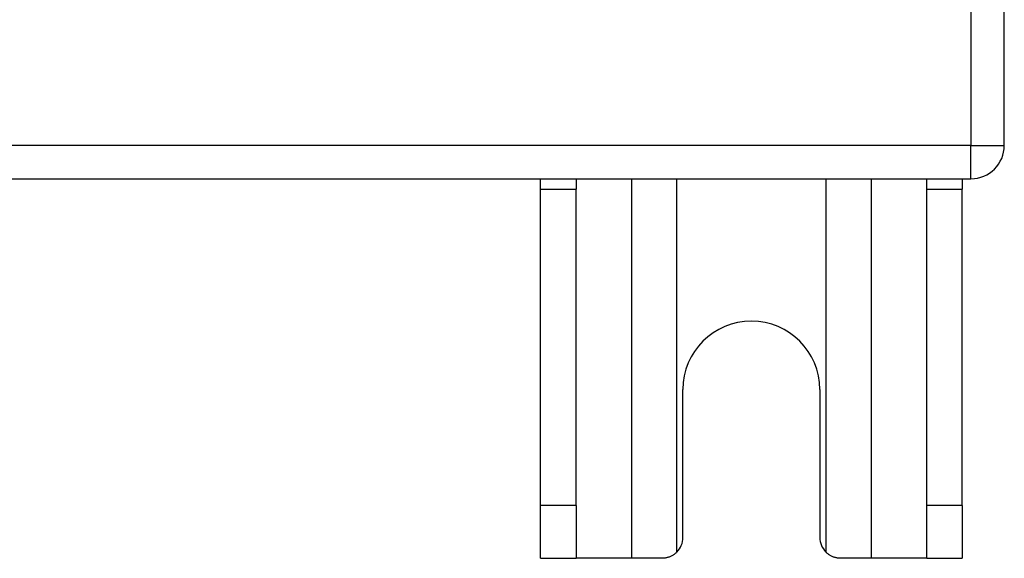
# Model space of a CAD drawing. Header units: inches. Extents: x 12 to 235, y 17 to 142.
# Tile 23 of 117: x 127.7 to 130.62, y 49.53 to 51.13. Entities that reach past the tile are written whole.
import ezdxf

# ---------------------------------------------------------------- set-up
doc = ezdxf.new("R2010")
doc.units = ezdxf.units.IN
doc.header["$MEASUREMENT"] = 0
doc.layers.add('Visible Edges(ANSI)', color=7, linetype='Continuous', lineweight=25)
doc.layers.add('Visible Tangent Edges(ANSI)', color=7, linetype='Continuous', lineweight=25)

msp = doc.modelspace()

# ---------------------------------------------------------------- linework, layer by layer
at = {"layer": 'Visible Edges(ANSI)'}
for p, q in [((130.6171, 50.7584), (130.6171, 110.5604)), ((94.7161, 50.6594), (130.5181, 50.6594)), ((129.2421, 50.6284), (129.2421, 50.6594)), ((129.3471, 50.6594), (129.3471, 50.6284)), ((130.3871, 50.6284), (130.3871, 50.6594)), ((130.4921, 50.6594), (130.4921, 50.6284)), ((129.2421, 49.6904), (129.2421, 50.6284)), ((129.3471, 49.6904), (129.3471, 50.6284)), ((130.3871, 49.6904), (130.3871, 50.6284)), ((130.4921, 49.6904), (130.4921, 50.6284)), ((129.6641, 49.5964), (129.6641, 50.0344)), ((130.0701, 50.0344), (130.0701, 49.5964)), ((129.2421, 49.5344), (129.2421, 49.6904)), ((129.3471, 49.6904), (129.3471, 49.5344)), ((130.3871, 49.5344), (130.3871, 49.6904)), ((130.4921, 49.6904), (130.4921, 49.5344)), ((129.2421, 49.5344), (129.3471, 49.5344)), ((129.5112, 49.5344), (129.3471, 49.5344)), ((129.6021, 49.5344), (129.5112, 49.5344)), ((130.2229, 49.5344), (130.1321, 49.5344)), ((130.3871, 49.5344), (130.2229, 49.5344)), ((130.3871, 49.5344), (130.4921, 49.5344))]:
    msp.add_line(p, q, dxfattribs=at)
at = {"layer": 'Visible Edges(ANSI)', "flags": 128}
for points in [[(129.6459, 49.5525), (129.6444, 49.5511), (129.6429, 49.5497), (129.6414, 49.5484), (129.6398, 49.5472), (129.6381, 49.546), (129.6364, 49.5448), (129.6347, 49.5437), (129.6329, 49.5426), (129.6311, 49.5416), (129.6293, 49.5406), (129.6274, 49.5398), (129.6255, 49.5389), (129.6235, 49.5382), (129.6216, 49.5375), (129.6196, 49.5369), (129.6177, 49.5364), (129.6157, 49.5359), (129.6137, 49.5355), (129.6117, 49.5351), (129.6098, 49.5349), (129.6078, 49.5346), (129.6059, 49.5345), (129.604, 49.5344), (129.6021, 49.5344)], [(130.1321, 49.5344), (130.1302, 49.5344), (130.1283, 49.5345), (130.1263, 49.5346), (130.1244, 49.5349), (130.1224, 49.5351), (130.1204, 49.5355), (130.1185, 49.5359), (130.1165, 49.5364), (130.1145, 49.5369), (130.1125, 49.5375), (130.1106, 49.5382), (130.1087, 49.5389), (130.1068, 49.5398), (130.1049, 49.5406), (130.103, 49.5416), (130.1012, 49.5426), (130.0994, 49.5437), (130.0977, 49.5448), (130.096, 49.546), (130.0944, 49.5472), (130.0928, 49.5484), (130.0912, 49.5497), (130.0897, 49.5511), (130.0883, 49.5525)]]:
    msp.add_lwpolyline(points, dxfattribs=at)
at = {"layer": 'Visible Edges(ANSI)'}
for centre, radius, start, end in [((130.5181, 50.7584), 0.099, 270, 0), ((129.8671, 50.0344), 0.203, 0, 180), ((129.6021, 49.5964), 0.062, 314.9335, 0), ((130.1321, 49.5964), 0.062, 180, 225.0665)]:
    msp.add_arc(centre, radius, start, end, dxfattribs=at)
at = {"layer": 'Visible Tangent Edges(ANSI)'}
for p, q in [((130.5181, 110.5604), (130.5181, 50.7584)), ((130.5181, 50.7584), (94.7161, 50.7584)), ((130.5181, 50.6594), (130.5181, 50.7584)), ((130.5181, 50.7584), (130.6171, 50.7584)), ((129.5112, 50.6594), (129.5112, 49.5344)), ((129.6459, 49.5525), (129.6459, 50.6594)), ((130.0883, 50.6594), (130.0883, 49.5525)), ((130.2229, 49.5344), (130.2229, 50.6594)), ((129.2421, 50.6284), (129.3471, 50.6284)), ((130.3871, 50.6284), (130.4921, 50.6284)), ((129.3471, 49.6904), (129.2421, 49.6904)), ((130.4921, 49.6904), (130.3871, 49.6904))]:
    msp.add_line(p, q, dxfattribs=at)

doc.saveas('drawing.dxf')
